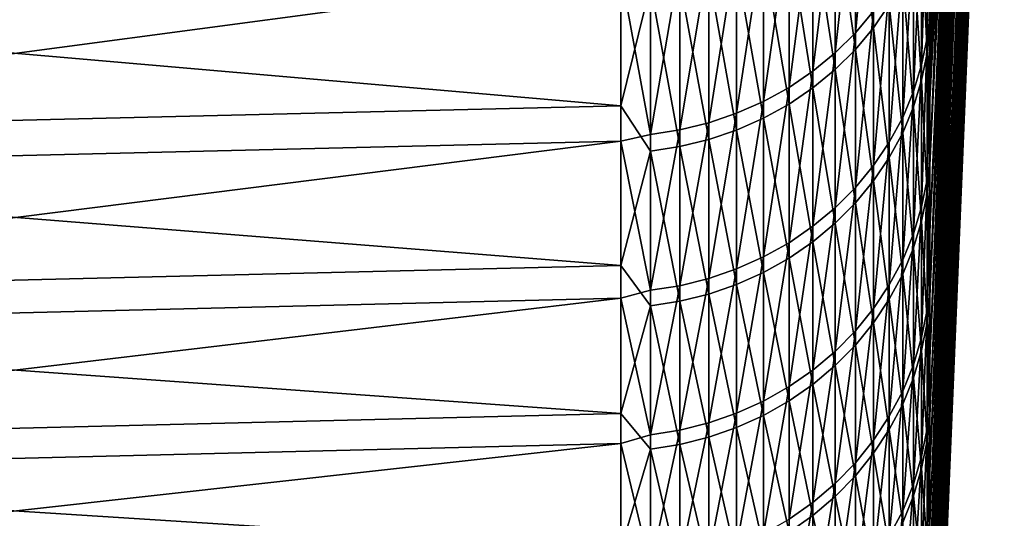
# Model space of a CAD drawing. Header units: metres. Extents: x -2 to 102, y -85 to 102.
# Tile 10 of 256: x 5 to 11, y -80 to -77. Entities that reach past the tile are written whole.
import ezdxf

# ---------------------------------------------------------------- set-up
doc = ezdxf.new("R2010")
doc.units = ezdxf.units.M
doc.layers.add('solid_21064300', color=7, linetype='CONTINUOUS')

msp = doc.modelspace()

# ---------------------------------------------------------------- linework, layer by layer
at = {"layer": 'solid_21064300'}
for points in [[(10.860507, -77.401566, -14.496576), (11.155925, -70.405472, -11.28024), (11.136758, -71.161613, -9.62682)], [(10.860507, -77.401566, -14.496576), (10.882947, -76.476631, -16.359667), (11.155925, -70.405472, -11.28024)], [(10.977613, -72.164032, -23.467937), (10.685865, -77.510521, -29.214964), (11.002373, -70.938828, -25.148823)], [(10.714154, -76.080963, -31.082771), (11.002373, -70.938828, -25.148823), (10.685865, -77.510521, -29.214964)], [(10.83861, -78.262993, -12.603277), (11.136758, -71.161613, -9.62682), (11.118085, -71.861481, -7.9488)], [(10.83861, -78.262993, -12.603277), (10.860507, -77.401566, -14.496576), (11.136758, -71.161613, -9.62682)], [(10.817281, -79.059929, -10.681935), (11.118085, -71.861481, -7.9488), (11.099929, -72.50428, -6.248094)], [(10.817281, -79.059929, -10.681935), (10.83861, -78.262993, -12.603277), (11.118085, -71.861481, -7.9488)], [(10.977613, -72.164032, -23.467937), (10.685865, -78.320663, -26.967903), (10.685865, -77.89608, -28.17083)], [(10.953264, -73.331718, -21.746588), (10.685865, -78.320663, -26.967903), (10.977613, -72.164032, -23.467937)], [(10.977613, -72.164032, -23.467937), (10.685865, -77.89608, -28.17083), (10.685865, -77.510521, -29.214964)], [(10.796544, -79.791466, -8.734746), (11.099929, -72.50428, -6.248094), (11.08231, -73.089272, -4.526644)], [(10.796544, -79.791466, -8.734746), (10.817281, -79.059929, -10.681935), (11.099929, -72.50428, -6.248094)], [(10.872055, -72.74231, 29.428761), (10.685865, -76.543678, 31.661655), (10.685865, -77.022148, 30.479221)], [(10.872055, -72.74231, 29.428761), (10.685865, -77.022148, 30.479221), (10.685865, -77.482384, 29.289494)], [(10.876475, -73.304276, 27.699574), (10.872055, -72.74231, 29.428761), (10.685865, -77.482384, 29.289494)], [(10.776424, -80.456757, -6.763936), (11.08231, -73.089272, -4.526644), (11.065247, -73.615784, -2.786413)], [(10.776424, -80.456757, -6.763936), (10.796544, -79.791466, -8.734746), (11.08231, -73.089272, -4.526644)], [(10.876475, -73.304276, 27.699574), (10.685865, -77.482384, 29.289494), (10.685865, -77.924255, 28.092785)], [(10.881687, -73.807526, 25.952396), (10.876475, -73.304276, 27.699574), (10.685865, -77.924255, 28.092785)], [(10.953264, -73.331718, -21.746588), (10.685865, -79.114021, -24.543146), (10.685865, -78.726677, -25.758581)], [(10.929352, -74.440544, -19.986746), (10.685865, -79.114021, -24.543146), (10.953264, -73.331718, -21.746588)], [(10.953264, -73.331718, -21.746588), (10.685865, -78.726677, -25.758581), (10.685865, -78.320663, -26.967903)], [(10.756943, -81.055054, -4.771756), (11.065247, -73.615784, -2.786413), (11.04876, -74.083229, -1.029387)], [(10.756943, -81.055054, -4.771756), (10.776424, -80.456757, -6.763936), (11.065247, -73.615784, -2.786413)], [(10.881687, -73.807526, 25.952396), (10.685865, -77.924255, 28.092785), (10.685865, -78.347649, 26.88941)], [(10.881687, -73.807526, 25.952396), (10.685865, -78.347649, 26.88941), (10.685865, -78.752457, 25.679674)], [(10.887685, -74.25148, 24.189222), (10.881687, -73.807526, 25.952396), (10.685865, -78.752457, 25.679674)], [(10.738122, -81.58567, -2.760484), (11.04876, -74.083229, -1.029387), (11.032869, -74.491066, 0.742429)], [(10.738122, -81.58567, -2.760484), (10.756943, -81.055054, -4.771756), (11.04876, -74.083229, -1.029387)], [(10.887685, -74.25148, 24.189222), (10.685865, -78.752457, 25.679674), (10.685865, -79.13858, 24.463848)], [(10.894462, -74.635643, 22.412064), (10.887685, -74.25148, 24.189222), (10.685865, -79.13858, 24.463848)], [(10.929352, -74.440544, -19.986746), (10.685865, -79.832329, -22.095097), (10.685865, -79.482605, -23.321888)], [(10.905904, -75.48925, -18.190422), (10.685865, -79.832329, -22.095097), (10.929352, -74.440544, -19.986746)], [(10.929352, -74.440544, -19.986746), (10.685865, -79.482605, -23.321888), (10.685865, -79.114021, -24.543146)], [(10.719985, -82.047989, -0.73242), (11.032869, -74.491066, 0.742429), (11.017591, -74.838829, 2.527013)], [(10.719985, -82.047989, -0.73242), (10.738122, -81.58567, -2.760484), (11.032869, -74.491066, 0.742429)], [(10.894462, -74.635643, 22.412064), (10.685865, -79.13858, 24.463848), (10.685865, -79.505936, 23.242218)], [(10.894462, -74.635643, 22.412064), (10.685865, -79.505936, 23.242218), (10.685865, -79.854439, 22.015078)], [(10.90201, -74.959564, 20.62295), (10.894462, -74.635643, 22.412064), (10.685865, -79.854439, 22.015078)], [(10.702551, -82.441498, 1.31012), (11.017591, -74.838829, 2.527013), (11.002945, -75.126122, 4.32233)], [(10.702551, -82.441498, 1.31012), (10.719985, -82.047989, -0.73242), (11.017591, -74.838829, 2.527013)], [(10.90201, -74.959564, 20.62295), (10.685865, -79.854439, 22.015078), (10.685865, -80.183998, 20.782717)], [(10.90201, -74.959564, 20.62295), (10.685865, -80.183998, 20.782717), (10.685865, -80.494537, 19.545427)], [(10.91032, -75.222878, 18.823919), (10.90201, -74.959564, 20.62295), (10.685865, -80.494537, 19.545427)], [(11.002945, -75.126122, 4.32233), (10.988945, -75.352623, 6.12633), (10.685865, -82.765175, 3.364504)], [(10.702551, -82.441498, 1.31012), (11.002945, -75.126122, 4.32233), (10.685865, -82.765175, 3.364504)], [(10.91032, -75.222878, 18.823919), (10.685865, -80.494537, 19.545427), (10.685865, -80.785988, 18.303503)], [(10.919384, -75.425285, 17.017025), (10.91032, -75.222878, 18.823919), (10.685865, -80.785988, 18.303503)], [(10.988945, -75.352623, 6.12633), (10.685865, -82.637566, 5.694549), (10.685865, -82.715462, 4.421264)], [(10.988945, -75.352623, 6.12633), (10.975609, -75.518066, 7.936956), (10.685865, -82.637566, 5.694549)], [(10.988945, -75.352623, 6.12633), (10.685865, -82.715462, 4.421264), (10.685865, -82.765175, 3.364504)], [(10.919384, -75.425285, 17.017025), (10.685865, -80.785988, 18.303503), (10.685865, -81.058281, 17.057238)], [(10.919384, -75.425285, 17.017025), (10.685865, -81.058281, 17.057238), (10.685865, -81.311348, 15.806927)], [(10.929191, -75.566551, 15.20433), (10.919384, -75.425285, 17.017025), (10.685865, -81.311348, 15.806927)], [(10.905904, -75.48925, -18.190422), (10.685865, -80.474907, -19.626089), (10.685865, -80.163124, -20.863068)], [(10.882947, -76.476631, -16.359667), (10.685865, -80.474907, -19.626089), (10.905904, -75.48925, -18.190422)], [(10.905904, -75.48925, -18.190422), (10.685865, -80.163124, -20.863068), (10.685865, -79.832329, -22.095097)], [(10.975609, -75.518066, 7.936956), (10.685865, -82.422997, 8.236766), (10.685865, -82.54007, 6.966483)], [(10.975609, -75.518066, 7.936956), (10.962951, -75.622261, 9.752141), (10.685865, -82.422997, 8.236766)], [(10.975609, -75.518066, 7.936956), (10.685865, -82.54007, 6.966483), (10.685865, -82.637566, 5.694549)], [(10.929191, -75.566551, 15.20433), (10.685865, -81.311348, 15.806927), (10.685865, -81.545135, 14.552866)], [(10.939729, -75.646515, 13.387902), (10.929191, -75.566551, 15.20433), (10.685865, -81.545135, 14.552866)], [(10.962951, -75.622261, 9.752141), (10.685865, -82.286377, 9.505094), (10.685865, -82.422997, 8.236766)], [(10.962951, -75.622261, 9.752141), (10.950987, -75.665092, 11.569815), (10.685865, -82.286377, 9.505094)], [(10.939729, -75.646515, 13.387902), (10.685865, -81.545135, 14.552866), (10.685865, -81.759575, 13.295353)], [(10.939729, -75.646515, 13.387902), (10.685865, -81.759575, 13.295353), (10.685865, -81.954628, 12.034688)], [(10.950987, -75.665092, 11.569815), (10.939729, -75.646515, 13.387902), (10.685865, -81.954628, 12.034688)], [(10.950987, -75.665092, 11.569815), (10.685865, -81.954628, 12.034688), (10.685865, -82.130241, 10.771168)], [(10.950987, -75.665092, 11.569815), (10.685865, -82.130241, 10.771168), (10.685865, -82.286377, 9.505094)], [(10.217914, -77.090073, 33.448677), (10.331923, -76.953262, 33.389317), (10.331923, -75.909691, 35.698307)], [(10.217914, -76.044647, 35.761772), (10.217914, -77.090073, 33.448677), (10.331923, -75.909691, 35.698307)], [(10.090423, -77.216469, 33.503521), (10.217914, -77.090073, 33.448677), (10.217914, -76.044647, 35.761772)], [(10.090423, -76.169334, 35.820408), (10.090423, -77.216469, 33.503521), (10.217914, -76.044647, 35.761772)], [(10.217914, -76.156868, -35.522171), (10.331923, -76.021713, -35.459129), (10.331923, -77.058006, -33.146866)], [(10.331923, -77.058006, -33.146866), (10.331923, -76.021713, -35.459129), (10.43145, -76.911789, -33.083973)], [(10.685865, -76.047073, 32.836521), (10.669239, -76.157852, 33.044197), (10.669239, -77.121147, 30.728926)], [(10.685865, -76.543678, 31.661655), (10.685865, -76.047073, 32.836521), (10.669239, -77.121147, 30.728926)], [(10.714154, -76.080963, -31.082771), (10.685865, -77.510521, -29.214964), (10.685865, -77.453018, -29.367071)], [(10.714154, -76.080963, -31.082771), (10.685865, -77.453018, -29.367071), (10.685865, -76.991585, -30.556341)], [(9.950575, -77.331352, 33.553368), (10.090423, -77.216469, 33.503521), (10.090423, -76.169334, 35.820408)], [(9.950575, -76.282661, 35.873703), (9.950575, -77.331352, 33.553368), (10.090423, -76.169334, 35.820408)], [(10.090423, -76.281738, -35.580414), (10.217914, -76.156868, -35.522171), (10.217914, -77.195, -33.205795)], [(10.217914, -77.195, -33.205795), (10.217914, -76.156868, -35.522171), (10.331923, -77.058006, -33.146866)], [(10.635035, -77.292618, 30.797247), (10.669239, -77.121147, 30.728926), (10.669239, -76.157852, 33.044197)], [(10.635035, -76.327179, 33.117668), (10.635035, -77.292618, 30.797247), (10.669239, -76.157852, 33.044197)], [(9.799603, -77.433701, 33.597775), (9.950575, -77.331352, 33.553368), (9.950575, -76.282661, 35.873703)], [(9.799603, -76.383614, 35.921181), (9.799603, -77.433701, 33.597775), (9.950575, -76.282661, 35.873703)], [(9.950575, -76.395226, -35.63335), (10.090423, -76.281738, -35.580414), (10.090423, -77.321571, -33.260242)], [(10.090423, -77.321571, -33.260242), (10.090423, -76.281738, -35.580414), (10.217914, -77.195, -33.205795)], [(10.635035, -76.431076, -32.87719), (10.669239, -76.26152, -32.804253), (10.669239, -77.217514, -30.485958)], [(10.685865, -76.991585, -30.556341), (10.669239, -77.217514, -30.485958), (10.669239, -76.26152, -32.804253)], [(10.583675, -77.46035, 30.86408), (10.635035, -77.292618, 30.797247), (10.635035, -76.327179, 33.117668)], [(10.583675, -76.492821, 33.189537), (10.583675, -77.46035, 30.86408), (10.635035, -76.327179, 33.117668)], [(9.638835, -77.522606, 33.636353), (9.799603, -77.433701, 33.597775), (9.799603, -76.383614, 35.921181)], [(9.638835, -76.471321, 35.962425), (9.638835, -77.522606, 33.636353), (9.799603, -76.383614, 35.921181)], [(9.799603, -76.496338, -35.680508), (9.950575, -76.395226, -35.63335), (9.950575, -77.436607, -33.309727)], [(9.950575, -77.436607, -33.309727), (9.950575, -76.395226, -35.63335), (10.090423, -77.321571, -33.260242)], [(8.740137, -76.472733, -36.51965), (8.740137, -77.550873, -34.17054), (-0.986912, -76.702538, -36.629513)], [(8.92717, -76.789185, -35.817104), (8.740137, -77.550873, -34.17054), (8.740137, -76.472733, -36.51965)], [(9.469689, -77.597298, 33.668758), (9.638835, -77.522606, 33.636353), (9.638835, -76.471321, 35.962425)], [(9.469689, -76.544998, 35.997074), (9.469689, -77.597298, 33.668758), (9.638835, -76.471321, 35.962425)], [(10.583675, -76.596939, -32.948536), (10.635035, -76.431076, -32.87719), (10.635035, -77.389198, -30.55374)], [(10.635035, -77.389198, -30.55374), (10.635035, -76.431076, -32.87719), (10.669239, -77.217514, -30.485958)], [(10.882947, -76.476631, -16.359667), (10.685865, -80.767609, -18.384457), (10.685865, -80.474907, -19.626089)], [(10.860507, -77.401566, -14.496576), (10.685865, -80.767609, -18.384457), (10.882947, -76.476631, -16.359667)], [(9.293654, -77.657112, 33.694714), (9.469689, -77.597298, 33.668758), (9.469689, -76.544998, 35.997074)], [(9.293654, -76.603996, 36.024818), (9.293654, -77.657112, 33.694714), (9.469689, -76.544998, 35.997074)], [(9.638835, -76.584167, -35.721478), (9.799603, -76.496338, -35.680508), (9.799603, -77.539093, -33.353809)], [(9.799603, -77.539093, -33.353809), (9.799603, -76.496338, -35.680508), (9.950575, -77.436607, -33.309727)], [(10.515614, -77.622871, 30.928839), (10.583675, -77.46035, 30.86408), (10.583675, -76.492821, 33.189537)], [(10.515614, -76.653313, 33.259174), (10.515614, -77.622871, 30.928839), (10.583675, -76.492821, 33.189537)], [(10.685865, -77.022148, 30.479221), (10.685865, -76.543678, 31.661655), (10.669239, -77.121147, 30.728926)], [(9.112282, -77.701523, 33.713982), (9.293654, -77.657112, 33.694714), (9.293654, -76.603996, 36.024818)], [(9.112282, -76.647804, 36.045422), (9.112282, -77.701523, 33.713982), (9.293654, -76.603996, 36.024818)], [(9.469689, -76.657951, -35.755894), (9.638835, -76.584167, -35.721478), (9.638835, -77.628128, -33.392105)], [(9.638835, -77.628128, -33.392105), (9.638835, -76.584167, -35.721478), (9.799603, -77.539093, -33.353809)], [(10.515614, -76.757652, -33.017666), (10.583675, -76.596939, -32.948536), (10.583675, -77.557137, -30.620047)], [(10.583675, -77.557137, -30.620047), (10.583675, -76.596939, -32.948536), (10.635035, -77.389198, -30.55374)], [(8.92717, -77.730133, 33.726395), (9.112282, -77.701523, 33.713982), (9.112282, -76.647804, 36.045422)], [(8.92717, -76.676033, 36.058693), (8.92717, -77.730133, 33.726395), (9.112282, -76.647804, 36.045422)], [(9.293654, -76.717041, -35.783455), (9.469689, -76.657951, -35.755894), (9.469689, -77.702919, -33.424278)], [(9.469689, -77.702919, -33.424278), (9.469689, -76.657951, -35.755894), (9.638835, -77.628128, -33.392105)], [(10.43145, -77.778748, 30.990948), (10.515614, -77.622871, 30.928839), (10.515614, -76.653313, 33.259174)], [(10.43145, -76.807243, 33.325962), (10.43145, -77.778748, 30.990948), (10.515614, -76.653313, 33.259174)], [(8.740137, -77.550873, -34.17054), (-0.986912, -77.78392, -34.273342), (-0.986912, -76.702538, -36.629513)], [(8.740137, -76.709564, 36.019535), (-0.986912, -76.94014, 36.127754), (-0.986912, -78.006149, 33.764481)], [(8.740137, -77.772339, 33.663433), (8.740137, -76.709564, 36.019535), (-0.986912, -78.006149, 33.764481)], [(8.92717, -76.676033, 36.058693), (8.740137, -76.709564, 36.019535), (8.92717, -77.730133, 33.726395)], [(8.92717, -77.730133, 33.726395), (8.740137, -76.709564, 36.019535), (8.740137, -77.772339, 33.663433)], [(9.112282, -76.760918, -35.803917), (9.293654, -76.717041, -35.783455), (9.293654, -77.76281, -33.450043)], [(9.293654, -77.76281, -33.450043), (9.293654, -76.717041, -35.783455), (9.469689, -77.702919, -33.424278)], [(8.92717, -77.835938, -33.481495), (8.740137, -77.550873, -34.17054), (8.92717, -76.789185, -35.817104)], [(8.92717, -76.789185, -35.817104), (9.112282, -76.760918, -35.803917), (9.112282, -77.807281, -33.469173)], [(8.92717, -77.835938, -33.481495), (8.92717, -76.789185, -35.817104), (9.112282, -77.807281, -33.469173)], [(9.112282, -77.807281, -33.469173), (9.112282, -76.760918, -35.803917), (9.293654, -77.76281, -33.450043)], [(10.43145, -76.911789, -33.083973), (10.515614, -76.757652, -33.017666), (10.515614, -77.719864, -30.68429)], [(10.515614, -77.719864, -30.68429), (10.515614, -76.757652, -33.017666), (10.583675, -77.557137, -30.620047)], [(10.331923, -77.926613, 31.049864), (10.43145, -77.778748, 30.990948), (10.43145, -76.807243, 33.325962)], [(10.331923, -76.953262, 33.389317), (10.331923, -77.926613, 31.049864), (10.43145, -76.807243, 33.325962)], [(10.331923, -77.058006, -33.146866), (10.43145, -76.911789, -33.083973), (10.43145, -77.875938, -30.745909)], [(10.43145, -77.875938, -30.745909), (10.43145, -76.911789, -33.083973), (10.515614, -77.719864, -30.68429)], [(10.217914, -78.065155, 31.105064), (10.331923, -77.926613, 31.049864), (10.331923, -76.953262, 33.389317)], [(10.217914, -77.090073, 33.448677), (10.217914, -78.065155, 31.105064), (10.331923, -76.953262, 33.389317)], [(10.685865, -76.991585, -30.556341), (10.685865, -77.453018, -29.367071), (10.669239, -77.217514, -30.485958)], [(10.685865, -77.022148, 30.479221), (10.669239, -77.121147, 30.728926), (10.669239, -78.014069, 28.385614)], [(10.685865, -77.482384, 29.289494), (10.685865, -77.022148, 30.479221), (10.669239, -78.014069, 28.385614)], [(10.090423, -78.193153, 31.156067), (10.217914, -78.065155, 31.105064), (10.217914, -77.090073, 33.448677)], [(10.090423, -77.216469, 33.503521), (10.090423, -78.193153, 31.156067), (10.217914, -77.090073, 33.448677)], [(10.217914, -77.195, -33.205795), (10.331923, -77.058006, -33.146866), (10.331923, -78.023987, -30.804359)], [(10.331923, -78.023987, -30.804359), (10.331923, -77.058006, -33.146866), (10.43145, -77.875938, -30.745909)], [(10.635035, -78.187523, 28.448727), (10.669239, -78.014069, 28.385614), (10.669239, -77.121147, 30.728926)], [(10.635035, -77.292618, 30.797247), (10.635035, -78.187523, 28.448727), (10.669239, -77.121147, 30.728926)], [(9.950575, -78.309486, 31.202419), (10.090423, -78.193153, 31.156067), (10.090423, -77.216469, 33.503521)], [(9.950575, -77.331352, 33.553368), (9.950575, -78.309486, 31.202419), (10.090423, -77.216469, 33.503521)], [(10.090423, -77.321571, -33.260242), (10.217914, -77.195, -33.205795), (10.217914, -78.162697, -30.859123)], [(10.217914, -78.162697, -30.859123), (10.217914, -77.195, -33.205795), (10.331923, -78.023987, -30.804359)], [(10.635035, -77.389198, -30.55374), (10.669239, -77.217514, -30.485958), (10.669239, -78.10305, -28.139849)], [(10.685865, -77.89608, -28.17083), (10.669239, -78.10305, -28.139849), (10.669239, -77.217514, -30.485958)], [(10.685865, -77.510521, -29.214964), (10.685865, -77.89608, -28.17083), (10.669239, -77.217514, -30.485958)], [(10.685865, -77.453018, -29.367071), (10.685865, -77.510521, -29.214964), (10.669239, -77.217514, -30.485958)], [(9.799603, -78.413124, 31.243715), (9.950575, -78.309486, 31.202419), (9.950575, -77.331352, 33.553368)], [(9.799603, -77.433701, 33.597775), (9.799603, -78.413124, 31.243715), (9.950575, -77.331352, 33.553368)], [(9.950575, -77.436607, -33.309727), (10.090423, -77.321571, -33.260242), (10.090423, -78.290855, -30.909723)], [(10.090423, -78.290855, -30.909723), (10.090423, -77.321571, -33.260242), (10.217914, -78.162697, -30.859123)], [(10.583675, -78.357201, 28.510464), (10.635035, -78.187523, 28.448727), (10.635035, -77.292618, 30.797247)], [(10.583675, -77.46035, 30.86408), (10.583675, -78.357201, 28.510464), (10.635035, -77.292618, 30.797247)], [(10.583675, -77.557137, -30.620047), (10.635035, -77.389198, -30.55374), (10.635035, -78.276703, -28.202414)], [(10.635035, -78.276703, -28.202414), (10.635035, -77.389198, -30.55374), (10.669239, -78.10305, -28.139849)], [(10.860507, -77.401566, -14.496576), (10.685865, -81.295471, -15.888408), (10.685865, -81.041145, -17.138464)], [(10.83861, -78.262993, -12.603277), (10.685865, -81.295471, -15.888408), (10.860507, -77.401566, -14.496576)], [(10.860507, -77.401566, -14.496576), (10.685865, -81.041145, -17.138464), (10.685865, -80.767609, -18.384457)], [(9.638835, -78.503159, 31.279589), (9.799603, -78.413124, 31.243715), (9.799603, -77.433701, 33.597775)], [(9.638835, -77.522606, 33.636353), (9.638835, -78.503159, 31.279589), (9.799603, -77.433701, 33.597775)], [(9.799603, -77.539093, -33.353809), (9.950575, -77.436607, -33.309727), (9.950575, -78.407341, -30.955709)], [(9.950575, -78.407341, -30.955709), (9.950575, -77.436607, -33.309727), (10.090423, -78.290855, -30.909723)], [(10.515614, -78.521599, 28.570282), (10.583675, -78.357201, 28.510464), (10.583675, -77.46035, 30.86408)], [(10.515614, -77.622871, 30.928839), (10.515614, -78.521599, 28.570282), (10.583675, -77.46035, 30.86408)], [(9.469689, -78.578796, 31.309727), (9.638835, -78.503159, 31.279589), (9.638835, -77.522606, 33.636353)], [(9.469689, -77.597298, 33.668758), (9.469689, -78.578796, 31.309727), (9.638835, -77.522606, 33.636353)], [(9.638835, -77.628128, -33.392105), (9.799603, -77.539093, -33.353809), (9.799603, -78.511108, -30.996677)], [(9.799603, -78.511108, -30.996677), (9.799603, -77.539093, -33.353809), (9.950575, -78.407341, -30.955709)], [(10.685865, -77.924255, 28.092785), (10.685865, -77.482384, 29.289494), (10.669239, -78.014069, 28.385614)], [(8.740137, -77.550873, -34.17054), (8.740137, -78.556877, -31.789642), (-0.986912, -77.78392, -34.273342)], [(8.92717, -77.835938, -33.481495), (8.740137, -78.556877, -31.789642), (8.740137, -77.550873, -34.17054)], [(9.293654, -78.639366, 31.33386), (9.469689, -78.578796, 31.309727), (9.469689, -77.597298, 33.668758)], [(9.293654, -77.657112, 33.694714), (9.293654, -78.639366, 31.33386), (9.469689, -77.597298, 33.668758)], [(10.515614, -77.719864, -30.68429), (10.583675, -77.557137, -30.620047), (10.583675, -78.446571, -28.263617)], [(10.583675, -78.446571, -28.263617), (10.583675, -77.557137, -30.620047), (10.635035, -78.276703, -28.202414)], [(9.112282, -78.684334, 31.351778), (9.293654, -78.639366, 31.33386), (9.293654, -77.657112, 33.694714)], [(9.112282, -77.701523, 33.713982), (9.112282, -78.684334, 31.351778), (9.293654, -77.657112, 33.694714)], [(9.469689, -77.702919, -33.424278), (9.638835, -77.628128, -33.392105), (9.638835, -78.601257, -31.032269)], [(9.638835, -78.601257, -31.032269), (9.638835, -77.628128, -33.392105), (9.799603, -78.511108, -30.996677)], [(10.43145, -78.679283, 28.627655), (10.515614, -78.521599, 28.570282), (10.515614, -77.622871, 30.928839)], [(10.43145, -77.778748, 30.990948), (10.43145, -78.679283, 28.627655), (10.515614, -77.622871, 30.928839)], [(8.92717, -78.71331, 31.363323), (9.112282, -78.684334, 31.351778), (9.112282, -77.701523, 33.713982)], [(8.92717, -77.730133, 33.726395), (8.92717, -78.71331, 31.363323), (9.112282, -77.701523, 33.713982)], [(9.293654, -77.76281, -33.450043), (9.469689, -77.702919, -33.424278), (9.469689, -78.676987, -31.062166)], [(9.469689, -78.676987, -31.062166), (9.469689, -77.702919, -33.424278), (9.638835, -78.601257, -31.032269)], [(10.43145, -77.875938, -30.745909), (10.515614, -77.719864, -30.68429), (10.515614, -78.611168, -28.322916)], [(10.515614, -78.611168, -28.322916), (10.515614, -77.719864, -30.68429), (10.583675, -78.446571, -28.263617)], [(8.740137, -77.772339, 33.663433), (-0.986912, -78.006149, 33.764481), (-0.986912, -78.99958, 31.369831)], [(8.740137, -78.762772, 31.276016), (8.740137, -77.772339, 33.663433), (-0.986912, -78.99958, 31.369831)], [(8.740137, -78.556877, -31.789642), (-0.986912, -78.792946, -31.885292), (-0.986912, -77.78392, -34.273342)], [(8.92717, -77.730133, 33.726395), (8.740137, -77.772339, 33.663433), (8.92717, -78.71331, 31.363323)], [(8.92717, -78.71331, 31.363323), (8.740137, -77.772339, 33.663433), (8.740137, -78.762772, 31.276016)], [(9.112282, -77.807281, -33.469173), (9.293654, -77.76281, -33.450043), (9.293654, -78.737625, -31.086109)], [(9.293654, -78.737625, -31.086109), (9.293654, -77.76281, -33.450043), (9.469689, -78.676987, -31.062166)], [(10.331923, -78.828857, 28.682077), (10.43145, -78.679283, 28.627655), (10.43145, -77.778748, 30.990948)], [(10.331923, -77.926613, 31.049864), (10.331923, -78.828857, 28.682077), (10.43145, -77.778748, 30.990948)], [(8.92717, -78.811668, -31.115341), (8.740137, -78.556877, -31.789642), (8.92717, -77.835938, -33.481495)], [(8.92717, -77.835938, -33.481495), (9.112282, -77.807281, -33.469173), (9.112282, -78.782654, -31.103888)], [(8.92717, -78.811668, -31.115341), (8.92717, -77.835938, -33.481495), (9.112282, -78.782654, -31.103888)], [(9.112282, -78.782654, -31.103888), (9.112282, -77.807281, -33.469173), (9.293654, -78.737625, -31.086109)], [(10.331923, -78.023987, -30.804359), (10.43145, -77.875938, -30.745909), (10.43145, -78.769028, -28.379793)], [(10.43145, -78.769028, -28.379793), (10.43145, -77.875938, -30.745909), (10.515614, -78.611168, -28.322916)], [(10.685865, -77.89608, -28.17083), (10.685865, -78.320663, -26.967903), (10.669239, -78.10305, -28.139849)], [(10.217914, -78.969002, 28.73307), (10.331923, -78.828857, 28.682077), (10.331923, -77.926613, 31.049864)], [(10.217914, -78.065155, 31.105064), (10.217914, -78.969002, 28.73307), (10.331923, -77.926613, 31.049864)], [(10.685865, -77.924255, 28.092785), (10.669239, -78.014069, 28.385614), (10.669239, -78.835808, 26.016403)], [(10.685865, -78.347649, 26.88941), (10.685865, -77.924255, 28.092785), (10.669239, -78.835808, 26.016403)], [(10.217914, -78.162697, -30.859123), (10.331923, -78.023987, -30.804359), (10.331923, -78.91877, -28.433744)], [(10.331923, -78.91877, -28.433744), (10.331923, -78.023987, -30.804359), (10.43145, -78.769028, -28.379793)], [(10.635035, -79.011093, 26.074247), (10.669239, -78.835808, 26.016403), (10.669239, -78.014069, 28.385614)], [(10.635035, -78.187523, 28.448727), (10.635035, -79.011093, 26.074247), (10.669239, -78.014069, 28.385614)], [(10.090423, -79.098488, 28.780184), (10.217914, -78.969002, 28.73307), (10.217914, -78.065155, 31.105064)], [(10.090423, -78.193153, 31.156067), (10.090423, -79.098488, 28.780184), (10.217914, -78.065155, 31.105064)], [(10.635035, -78.276703, -28.202414), (10.669239, -78.10305, -28.139849), (10.669239, -78.917328, -25.768061)], [(10.685865, -78.726677, -25.758581), (10.669239, -78.917328, -25.768061), (10.669239, -78.10305, -28.139849)], [(10.685865, -78.320663, -26.967903), (10.685865, -78.726677, -25.758581), (10.669239, -78.10305, -28.139849)], [(9.950575, -79.216164, 28.823002), (10.090423, -79.098488, 28.780184), (10.090423, -78.193153, 31.156067)], [(9.950575, -78.309486, 31.202419), (9.950575, -79.216164, 28.823002), (10.090423, -78.193153, 31.156067)], [(10.090423, -78.290855, -30.909723), (10.217914, -78.162697, -30.859123), (10.217914, -79.059074, -28.484295)], [(10.217914, -79.059074, -28.484295), (10.217914, -78.162697, -30.859123), (10.331923, -78.91877, -28.433744)], [(10.583675, -79.182556, 26.130833), (10.635035, -79.011093, 26.074247), (10.635035, -78.187523, 28.448727)], [(10.583675, -78.357201, 28.510464), (10.583675, -79.182556, 26.130833), (10.635035, -78.187523, 28.448727)], [(10.583675, -78.446571, -28.263617), (10.635035, -78.276703, -28.202414), (10.635035, -79.092789, -25.825354)], [(10.635035, -79.092789, -25.825354), (10.635035, -78.276703, -28.202414), (10.669239, -78.917328, -25.768061)], [(10.83861, -78.262993, -12.603277), (10.685865, -81.746208, -13.377285), (10.685865, -81.53051, -14.634582)], [(10.817281, -79.059929, -10.681935), (10.685865, -81.746208, -13.377285), (10.83861, -78.262993, -12.603277)], [(10.83861, -78.262993, -12.603277), (10.685865, -81.53051, -14.634582), (10.685865, -81.295471, -15.888408)], [(9.799603, -79.321007, 28.861147), (9.950575, -79.216164, 28.823002), (9.950575, -78.309486, 31.202419)], [(9.799603, -78.413124, 31.243715), (9.799603, -79.321007, 28.861147), (9.950575, -78.309486, 31.202419)], [(9.950575, -78.407341, -30.955709), (10.090423, -78.290855, -30.909723), (10.090423, -79.188705, -28.531)], [(10.090423, -79.188705, -28.531), (10.090423, -78.290855, -30.909723), (10.217914, -79.059074, -28.484295)], [(9.799603, -78.511108, -30.996677), (9.950575, -78.407341, -30.955709), (9.950575, -79.306526, -28.573448)], [(9.950575, -79.306526, -28.573448), (9.950575, -78.407341, -30.955709), (10.090423, -79.188705, -28.531)], [(10.515614, -79.348686, 26.185658), (10.583675, -79.182556, 26.130833), (10.583675, -78.357201, 28.510464)], [(10.515614, -78.521599, 28.570282), (10.515614, -79.348686, 26.185658), (10.583675, -78.357201, 28.510464)], [(10.685865, -78.752457, 25.679674), (10.685865, -78.347649, 26.88941), (10.669239, -78.835808, 26.016403)], [(9.638835, -79.412086, 28.894285), (9.799603, -79.321007, 28.861147), (9.799603, -78.413124, 31.243715)], [(9.638835, -78.503159, 31.279589), (9.638835, -79.412086, 28.894285), (9.799603, -78.413124, 31.243715)], [(10.515614, -78.611168, -28.322916), (10.583675, -78.446571, -28.263617), (10.583675, -79.264435, -25.881397)], [(10.583675, -79.264435, -25.881397), (10.583675, -78.446571, -28.263617), (10.635035, -79.092789, -25.825354)], [(9.469689, -79.488594, 28.922125), (9.638835, -79.412086, 28.894285), (9.638835, -78.503159, 31.279589)], [(9.469689, -78.578796, 31.309727), (9.469689, -79.488594, 28.922125), (9.638835, -78.503159, 31.279589)], [(9.638835, -78.601257, -31.032269), (9.799603, -78.511108, -30.996677), (9.799603, -79.411484, -28.611263)], [(9.799603, -79.411484, -28.611263), (9.799603, -78.511108, -30.996677), (9.950575, -79.306526, -28.573448)], [(10.43145, -79.508034, 26.238243), (10.515614, -79.348686, 26.185658), (10.515614, -78.521599, 28.570282)], [(10.43145, -78.679283, 28.627655), (10.43145, -79.508034, 26.238243), (10.515614, -78.521599, 28.570282)], [(8.740137, -78.556877, -31.789642), (8.740137, -79.489799, -29.379171), (-0.986912, -78.792946, -31.885292)], [(8.92717, -78.811668, -31.115341), (8.740137, -79.489799, -29.379171), (8.740137, -78.556877, -31.789642)], [(9.293654, -79.549866, 28.944418), (9.469689, -79.488594, 28.922125), (9.469689, -78.578796, 31.309727)], [(9.293654, -78.639366, 31.33386), (9.293654, -79.549866, 28.944418), (9.469689, -78.578796, 31.309727)], [(9.112282, -79.59536, 28.96097), (9.293654, -79.549866, 28.944418), (9.293654, -78.639366, 31.33386)], [(9.112282, -78.684334, 31.351778), (9.112282, -79.59536, 28.96097), (9.293654, -78.639366, 31.33386)], [(9.469689, -78.676987, -31.062166), (9.638835, -78.601257, -31.032269), (9.638835, -79.502663, -28.644115)], [(9.638835, -79.502663, -28.644115), (9.638835, -78.601257, -31.032269), (9.799603, -79.411484, -28.611263)], [(10.43145, -78.769028, -28.379793), (10.515614, -78.611168, -28.322916), (10.515614, -79.43074, -25.935699)], [(10.515614, -79.43074, -25.935699), (10.515614, -78.611168, -28.322916), (10.583675, -79.264435, -25.881397)], [(8.92717, -78.71331, 31.363323), (8.740137, -78.762772, 31.276016), (8.92717, -79.624664, 28.971636)], [(8.92717, -79.624664, 28.971636), (9.112282, -79.59536, 28.96097), (9.112282, -78.684334, 31.351778)], [(8.92717, -78.71331, 31.363323), (8.92717, -79.624664, 28.971636), (9.112282, -78.684334, 31.351778)], [(9.293654, -78.737625, -31.086109), (9.469689, -78.676987, -31.062166), (9.469689, -79.579262, -28.671713)], [(9.469689, -79.579262, -28.671713), (9.469689, -78.676987, -31.062166), (9.638835, -79.502663, -28.644115)], [(10.331923, -79.65918, 26.288122), (10.43145, -79.508034, 26.238243), (10.43145, -78.679283, 28.627655)], [(10.331923, -78.828857, 28.682077), (10.331923, -79.65918, 26.288122), (10.43145, -78.679283, 28.627655)], [(8.740137, -78.762772, 31.276016), (-0.986912, -78.99958, 31.369831), (-0.986912, -79.919479, 28.946098)], [(8.740137, -79.679939, 28.859507), (8.740137, -78.762772, 31.276016), (-0.986912, -79.919479, 28.946098)], [(8.92717, -79.624664, 28.971636), (8.740137, -78.762772, 31.276016), (8.740137, -79.679939, 28.859507)], [(9.112282, -78.782654, -31.103888), (9.293654, -78.737625, -31.086109), (9.293654, -79.640602, -28.693813)], [(9.293654, -79.640602, -28.693813), (9.293654, -78.737625, -31.086109), (9.469689, -79.579262, -28.671713)], [(10.331923, -78.91877, -28.433744), (10.43145, -78.769028, -28.379793), (10.43145, -79.590248, -25.987783)], [(10.43145, -79.590248, -25.987783), (10.43145, -78.769028, -28.379793), (10.515614, -79.43074, -25.935699)], [(10.685865, -78.726677, -25.758581), (10.685865, -79.114021, -24.543146), (10.669239, -78.917328, -25.768061)], [(10.685865, -78.752457, 25.679674), (10.669239, -78.835808, 26.016403), (10.669239, -79.585617, 23.623455)], [(10.685865, -79.13858, 24.463848), (10.685865, -78.752457, 25.679674), (10.669239, -79.585617, 23.623455)], [(8.740137, -79.489799, -29.379171), (-0.986912, -79.728676, -29.467581), (-0.986912, -78.792946, -31.885292)], [(8.92717, -79.715492, -28.720795), (8.740137, -79.489799, -29.379171), (8.92717, -78.811668, -31.115341)], [(8.92717, -78.811668, -31.115341), (9.112282, -78.782654, -31.103888), (9.112282, -79.686142, -28.710222)], [(8.92717, -79.715492, -28.720795), (8.92717, -78.811668, -31.115341), (9.112282, -79.686142, -28.710222)], [(9.112282, -79.686142, -28.710222), (9.112282, -78.782654, -31.103888), (9.293654, -79.640602, -28.693813)], [(10.217914, -79.800804, 26.334858), (10.331923, -79.65918, 26.288122), (10.331923, -78.828857, 28.682077)], [(10.217914, -78.969002, 28.73307), (10.217914, -79.800804, 26.334858), (10.331923, -78.828857, 28.682077)], [(10.635035, -79.762566, 23.675978), (10.669239, -79.585617, 23.623455), (10.669239, -78.835808, 26.016403)], [(10.635035, -79.011093, 26.074247), (10.635035, -79.762566, 23.675978), (10.669239, -78.835808, 26.016403)], [(10.217914, -79.059074, -28.484295), (10.331923, -78.91877, -28.433744), (10.331923, -79.741554, -26.037188)], [(10.331923, -79.741554, -26.037188), (10.331923, -78.91877, -28.433744), (10.43145, -79.590248, -25.987783)], [(10.635035, -79.092789, -25.825354), (10.669239, -78.917328, -25.768061), (10.669239, -79.659599, -23.372763)], [(10.685865, -79.482605, -23.321888), (10.669239, -79.659599, -23.372763), (10.669239, -78.917328, -25.768061)], [(10.685865, -79.114021, -24.543146), (10.685865, -79.482605, -23.321888), (10.669239, -78.917328, -25.768061)], [(10.090423, -79.931648, 26.378038), (10.217914, -79.800804, 26.334858), (10.217914, -78.969002, 28.73307)], [(10.090423, -79.098488, 28.780184), (10.090423, -79.931648, 26.378038), (10.217914, -78.969002, 28.73307)], [(10.583675, -79.935661, 23.727358), (10.635035, -79.762566, 23.675978), (10.635035, -79.011093, 26.074247)], [(10.583675, -79.182556, 26.130833), (10.583675, -79.935661, 23.727358), (10.635035, -79.011093, 26.074247)], [(10.090423, -79.188705, -28.531), (10.217914, -79.059074, -28.484295), (10.217914, -79.883324, -26.083477)], [(10.217914, -79.883324, -26.083477), (10.217914, -79.059074, -28.484295), (10.331923, -79.741554, -26.037188)], [(10.817281, -79.059929, -10.681935), (10.685865, -82.119408, -10.853473), (10.685865, -81.942528, -12.116816)], [(10.796544, -79.791466, -8.734746), (10.685865, -82.119408, -10.853473), (10.817281, -79.059929, -10.681935)], [(10.817281, -79.059929, -10.681935), (10.685865, -81.942528, -12.116816), (10.685865, -81.746208, -13.377285)], [(9.950575, -80.050568, 26.417284), (10.090423, -79.931648, 26.378038), (10.090423, -79.098488, 28.780184)], [(9.950575, -79.216164, 28.823002), (9.950575, -80.050568, 26.417284), (10.090423, -79.098488, 28.780184)], [(10.583675, -79.264435, -25.881397), (10.635035, -79.092789, -25.825354), (10.635035, -79.836716, -23.42473)], [(10.635035, -79.836716, -23.42473), (10.635035, -79.092789, -25.825354), (10.669239, -79.659599, -23.372763)], [(10.685865, -79.505936, 23.242218), (10.685865, -79.13858, 24.463848), (10.669239, -79.585617, 23.623455)], [(9.950575, -79.306526, -28.573448), (10.090423, -79.188705, -28.531), (10.090423, -80.014305, -26.126245)], [(10.090423, -80.014305, -26.126245), (10.090423, -79.188705, -28.531), (10.217914, -79.883324, -26.083477)], [(10.515614, -80.103378, 23.777142), (10.583675, -79.935661, 23.727358), (10.583675, -79.182556, 26.130833)], [(10.515614, -79.348686, 26.185658), (10.515614, -80.103378, 23.777142), (10.583675, -79.182556, 26.130833)], [(9.799603, -80.156517, 26.452246), (9.950575, -80.050568, 26.417284), (9.950575, -79.216164, 28.823002)], [(9.799603, -79.321007, 28.861147), (9.799603, -80.156517, 26.452246), (9.950575, -79.216164, 28.823002)], [(10.515614, -79.43074, -25.935699), (10.583675, -79.264435, -25.881397), (10.583675, -80.009972, -23.475565)], [(10.583675, -80.009972, -23.475565), (10.583675, -79.264435, -25.881397), (10.635035, -79.836716, -23.42473)], [(9.638835, -80.24855, 26.482618), (9.799603, -80.156517, 26.452246), (9.799603, -79.321007, 28.861147)], [(9.638835, -79.412086, 28.894285), (9.638835, -80.24855, 26.482618), (9.799603, -79.321007, 28.861147)], [(9.799603, -79.411484, -28.611263), (9.950575, -79.306526, -28.573448), (9.950575, -80.133347, -26.165115)], [(9.950575, -80.133347, -26.165115), (9.950575, -79.306526, -28.573448), (10.090423, -80.014305, -26.126245)], [(10.43145, -80.264236, 23.824888), (10.515614, -80.103378, 23.777142), (10.515614, -79.348686, 26.185658)], [(10.43145, -79.508034, 26.238243), (10.43145, -80.264236, 23.824888), (10.515614, -79.348686, 26.185658)], [(9.469689, -80.325867, 26.508133), (9.638835, -80.24855, 26.482618), (9.638835, -79.412086, 28.894285)], [(9.469689, -79.488594, 28.922125), (9.469689, -80.325867, 26.508133), (9.638835, -79.412086, 28.894285)], [(9.638835, -79.502663, -28.644115), (9.799603, -79.411484, -28.611263), (9.799603, -80.239403, -26.199743)], [(9.799603, -80.239403, -26.199743), (9.799603, -79.411484, -28.611263), (9.950575, -80.133347, -26.165115)], [(10.43145, -79.590248, -25.987783), (10.515614, -79.43074, -25.935699), (10.515614, -80.177841, -23.524818)], [(10.515614, -80.177841, -23.524818), (10.515614, -79.43074, -25.935699), (10.583675, -80.009972, -23.475565)], [(8.740137, -79.489799, -29.379171), (8.740137, -80.348778, -26.941372), (-0.986912, -79.728676, -29.467581)], [(8.92717, -79.715492, -28.720795), (8.740137, -80.348778, -26.941372), (8.740137, -79.489799, -29.379171)], [(9.293654, -80.387779, 26.528566), (9.469689, -80.325867, 26.508133), (9.469689, -79.488594, 28.922125)], [(9.293654, -79.549866, 28.944418), (9.293654, -80.387779, 26.528566), (9.469689, -79.488594, 28.922125)], [(9.469689, -79.579262, -28.671713), (9.638835, -79.502663, -28.644115), (9.638835, -80.331535, -26.229826)], [(9.638835, -80.331535, -26.229826), (9.638835, -79.502663, -28.644115), (9.799603, -80.239403, -26.199743)], [(10.331923, -80.416817, 23.87018), (10.43145, -80.264236, 23.824888), (10.43145, -79.508034, 26.238243)], [(10.331923, -79.65918, 26.288122), (10.331923, -80.416817, 23.87018), (10.43145, -79.508034, 26.238243)], [(10.685865, -79.482605, -23.321888), (10.685865, -79.832329, -22.095097), (10.669239, -79.659599, -23.372763)], [(10.685865, -79.505936, 23.242218), (10.669239, -79.585617, 23.623455), (10.669239, -80.26281, 21.20895)], [(10.685865, -79.854439, 22.015078), (10.685865, -79.505936, 23.242218), (10.669239, -80.26281, 21.20895)], [(9.112282, -80.433754, 26.543737), (9.293654, -80.387779, 26.528566), (9.293654, -79.549866, 28.944418)], [(9.112282, -79.59536, 28.96097), (9.112282, -80.433754, 26.543737), (9.293654, -79.549866, 28.944418)], [(9.293654, -79.640602, -28.693813), (9.469689, -79.579262, -28.671713), (9.469689, -80.408928, -26.255098)], [(9.469689, -80.408928, -26.255098), (9.469689, -79.579262, -28.671713), (9.638835, -80.331535, -26.229826)], [(10.635035, -80.441261, 21.256105), (10.669239, -80.26281, 21.20895), (10.669239, -79.585617, 23.623455)], [(10.635035, -79.762566, 23.675978), (10.635035, -80.441261, 21.256105), (10.669239, -79.585617, 23.623455)], [(8.92717, -79.624664, 28.971636), (8.740137, -79.679939, 28.859507), (8.92717, -80.463371, 26.553511)], [(8.92717, -80.463371, 26.553511), (9.112282, -80.433754, 26.543737), (9.112282, -79.59536, 28.96097)], [(8.92717, -79.624664, 28.971636), (8.92717, -80.463371, 26.553511), (9.112282, -79.59536, 28.96097)], [(9.112282, -79.686142, -28.710222), (9.293654, -79.640602, -28.693813), (9.293654, -80.470909, -26.275335)], [(9.293654, -80.470909, -26.275335), (9.293654, -79.640602, -28.693813), (9.469689, -80.408928, -26.255098)], [(10.331923, -79.741554, -26.037188), (10.43145, -79.590248, -25.987783), (10.43145, -80.338852, -23.57206)], [(10.43145, -80.338852, -23.57206), (10.43145, -79.590248, -25.987783), (10.515614, -80.177841, -23.524818)], [(8.740137, -79.679939, 28.859507), (-0.986912, -79.919479, 28.946098), (-0.986912, -80.765045, 26.495428)], [(8.740137, -80.522987, 26.416149), (8.740137, -79.679939, 28.859507), (-0.986912, -80.765045, 26.495428)], [(8.92717, -80.463371, 26.553511), (8.740137, -79.679939, 28.859507), (8.740137, -80.522987, 26.416149)], [(8.92717, -79.715492, -28.720795), (9.112282, -79.686142, -28.710222), (9.112282, -80.51693, -26.290361)], [(9.112282, -80.51693, -26.290361), (9.112282, -79.686142, -28.710222), (9.293654, -80.470909, -26.275335)], [(10.217914, -80.559792, 23.912619), (10.331923, -80.416817, 23.87018), (10.331923, -79.65918, 26.288122)], [(10.217914, -79.800804, 26.334858), (10.217914, -80.559792, 23.912619), (10.331923, -79.65918, 26.288122)], [(10.635035, -79.836716, -23.42473), (10.669239, -79.659599, -23.372763), (10.669239, -80.329185, -20.956139)], [(10.685865, -79.832329, -22.095097), (10.669239, -80.329185, -20.956139), (10.669239, -79.659599, -23.372763)], [(8.740137, -80.348778, -26.941372), (-0.986912, -80.59024, -27.022457), (-0.986912, -79.728676, -29.467581)], [(8.92717, -80.546577, -26.300043), (8.740137, -80.348778, -26.941372), (8.92717, -79.715492, -28.720795)], [(8.92717, -80.546577, -26.300043), (8.92717, -79.715492, -28.720795), (9.112282, -80.51693, -26.290361)], [(10.217914, -79.883324, -26.083477), (10.331923, -79.741554, -26.037188), (10.331923, -80.491577, -23.616873)], [(10.331923, -80.491577, -23.616873), (10.331923, -79.741554, -26.037188), (10.43145, -80.338852, -23.57206)], [(10.583675, -80.615829, 21.302235), (10.635035, -80.441261, 21.256105), (10.635035, -79.762566, 23.675978)], [(10.583675, -79.935661, 23.727358), (10.583675, -80.615829, 21.302235), (10.635035, -79.762566, 23.675978)], [(10.090423, -80.691879, 23.951828), (10.217914, -80.559792, 23.912619), (10.217914, -79.800804, 26.334858)], [(10.090423, -79.931648, 26.378038), (10.090423, -80.691879, 23.951828), (10.217914, -79.800804, 26.334858)], [(10.685865, -79.832329, -22.095097), (10.685865, -80.163124, -20.863068), (10.669239, -80.329185, -20.956139)], [(10.796544, -79.791466, -8.734746), (10.685865, -82.27681, -9.587556), (10.685865, -82.119408, -10.853473)], [(10.776424, -80.456757, -6.763936), (10.685865, -82.27681, -9.587556), (10.796544, -79.791466, -8.734746)], [(10.090423, -80.014305, -26.126245), (10.217914, -79.883324, -26.083477), (10.217914, -80.634682, -23.658859)], [(10.217914, -80.634682, -23.658859), (10.217914, -79.883324, -26.083477), (10.331923, -80.491577, -23.616873)], [(10.583675, -80.009972, -23.475565), (10.635035, -79.836716, -23.42473), (10.635035, -80.50779, -21.002733)], [(10.635035, -80.50779, -21.002733), (10.635035, -79.836716, -23.42473), (10.669239, -80.329185, -20.956139)], [(10.685865, -80.183998, 20.782717), (10.685865, -79.854439, 22.015078), (10.669239, -80.26281, 21.20895)], [(9.950575, -80.811928, 23.987461), (10.090423, -80.691879, 23.951828), (10.090423, -79.931648, 26.378038)], [(9.950575, -80.050568, 26.417284), (9.950575, -80.811928, 23.987461), (10.090423, -79.931648, 26.378038)], [(10.515614, -80.784973, 21.34693), (10.583675, -80.615829, 21.302235), (10.583675, -79.935661, 23.727358)], [(10.515614, -80.103378, 23.777142), (10.515614, -80.784973, 21.34693), (10.583675, -79.935661, 23.727358)], [(9.950575, -80.133347, -26.165115), (10.090423, -80.014305, -26.126245), (10.090423, -80.766891, -23.697651)], [(10.090423, -80.766891, -23.697651), (10.090423, -80.014305, -26.126245), (10.217914, -80.634682, -23.658859)], [(10.515614, -80.177841, -23.524818), (10.583675, -80.009972, -23.475565), (10.583675, -80.682503, -21.048311)], [(10.583675, -80.682503, -21.048311), (10.583675, -80.009972, -23.475565), (10.635035, -80.50779, -21.002733)], [(9.799603, -80.918884, 24.019209), (9.950575, -80.811928, 23.987461), (9.950575, -80.050568, 26.417284)], [(9.799603, -80.156517, 26.452246), (9.799603, -80.918884, 24.019209), (9.950575, -80.050568, 26.417284)], [(9.799603, -80.239403, -26.199743), (9.950575, -80.133347, -26.165115), (9.950575, -80.887054, -23.732908)], [(9.950575, -80.887054, -23.732908), (9.950575, -80.133347, -26.165115), (10.090423, -80.766891, -23.697651)], [(10.43145, -80.947197, 21.389797), (10.515614, -80.784973, 21.34693), (10.515614, -80.103378, 23.777142)], [(10.43145, -80.264236, 23.824888), (10.43145, -80.947197, 21.389797), (10.515614, -80.103378, 23.777142)]]:
    msp.add_3dface(points, dxfattribs=at)

doc.saveas('drawing.dxf')
